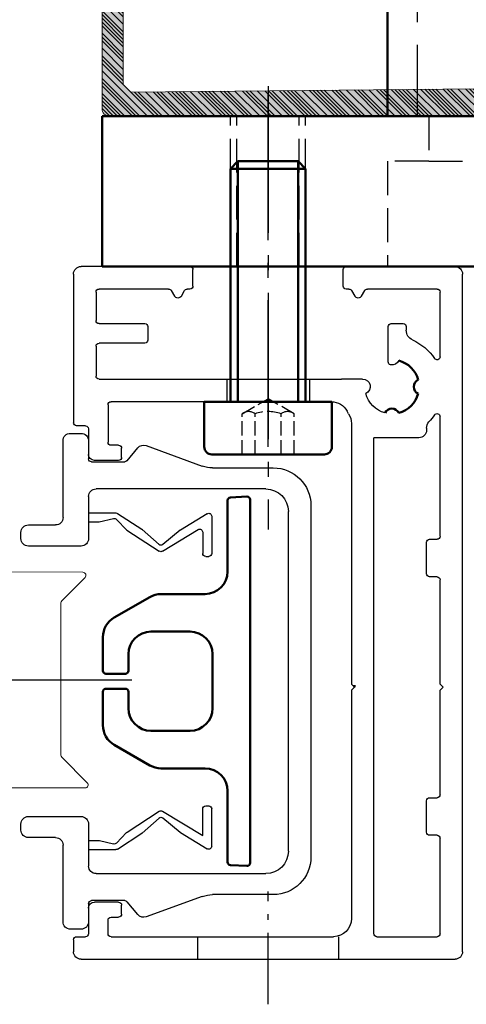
# Model space of a CAD drawing. Header units: inches. Extents: x -96941 to 10978768, y -673 to 1070890.
# Tile 128 of 173: x 59762 to 59792, y 3548 to 3614. Entities that reach past the tile are written whole.
import ezdxf

# ---------------------------------------------------------------- set-up
doc = ezdxf.new("R2010")
doc.units = ezdxf.units.IN
for name, pattern in [('AM_DIN_F_W050', [6.25, 4.75, -1.5]), ('AM_DIN_F_W050x2', [3.125, 2.25, -0.875]), ('AM_DIN_G_W050', [13.75, 9.75, -1.5, 1, -1.5]), ('AM_DIN_G_W050x2', [6.875, 4.75, -0.875, 0.375, -0.875]), ('CENTER', [7, 4, -1, 1, -1])]:
    doc.linetypes.add(name, pattern=pattern)
for name, color, linetype, lineweight in [('!_A_01_TENKÁ', 8, 'Continuous', 13), ('_MB_kreskowanie_profile_0.00', 7, 'Continuous', 0), ('_MB_kreskowanie_profile_0.00 @ 1', 7, 'Continuous', 0), ('_MB_kreskowanie_profile_0.00 @ 1.5', 7, 'Continuous', 0), ('_MB_kreskowanie_profile_0.00 @ 10', 7, 'Continuous', 0), ('_MB_kreskowanie_profile_0.00 @ 100', 7, 'Continuous', 0), ('_MB_kreskowanie_profile_0.00 @ 2', 7, 'Continuous', 0), ('_MB_kreskowanie_profile_0.00 @ 2.5', 7, 'Continuous', 0), ('_MB_kreskowanie_profile_0.00 @ 20', 7, 'Continuous', 0), ('_MB_kreskowanie_profile_0.00 @ 25', 7, 'Continuous', 0), ('_MB_kreskowanie_profile_0.00 @ 4', 7, 'Continuous', 0), ('_MB_kreskowanie_profile_0.00 @ 5', 7, 'Continuous', 0), ('_MB_kreskowanie_profile_0.00 @ 50', 7, 'Continuous', 0), ('_MB_kreskowanie_profile_0.00 @ 8', 7, 'Continuous', 0), ('_MB_profile_0.2', 7, 'Continuous', 20), ('_MB_solid', 7, 'Continuous', 0), ('AM_0', 7, 'Continuous', 50), ('AM_3', 6, 'AM_DIN_F_W050', 25), ('AM_7', 4, 'AM_DIN_G_W050', 25), ('AM_8', 1, 'Continuous', 25), ('Bauseitig_AM_0', 9, 'Continuous', 50), ('Bauseitig_AM_3', 9, 'AM_DIN_F_W050', 25), ('Bauseitig_AM_7', 9, 'AM_DIN_G_W050', 25)]:
    doc.layers.add(name, color=color, linetype=linetype, lineweight=lineweight)
pattern_1 = [(45, (0, 0), (-2.5, 2.5), [])]
pattern_2 = [(45, (0, 0), (-5, 5), [])]
pattern_3 = [(45, (0, 0), (-6.25, 6.25), [])]
pattern_4 = [(45, (0, 0), (-12.5, 12.5), [])]
pattern_5 = [(45, (0, 0), (-25, 25), [])]
pattern_6 = [(45, (0, 0), (-0.375, 0.375), [])]
pattern_7 = [(45, (0, 0), (-0.5, 0.5), [])]
pattern_8 = [(45, (0, 0), (-0.625, 0.625), [])]
pattern_9 = [(45, (0, 0), (-1, 1), [])]
pattern_10 = [(45, (0, 0), (-1.25, 1.25), [])]
pattern_11 = [(45, (0, 0), (-2, 2), [])]

# ---------------------------------------------------------------- blocks, each defined once
blk = doc.blocks.new('*U2885')
at = {"layer": '_MB_kreskowanie_profile_0.00 @ 1'}
h = blk.add_hatch(dxfattribs=at)
h.set_pattern_fill('JIS_WOOD', color=256, scale=0.5)
edge = h.paths.add_edge_path()
edge.add_line((-23.091, -15.642), (-23.596, -15.142))
edge.add_line((-23.596, -15.142), (-23.596, -2.584))
edge.add_line((-23.596, -2.584), (-22.476, -2.178))
edge.add_line((-22.476, -2.178), (-22.425, -2.073))
edge.add_line((-22.425, -2.073), (-23.912, 2.524))
edge.add_line((-23.912, 2.524), (-24.521, 2.75))
edge.add_line((-24.521, 2.75), (-25, 2.75))
edge.add_line((-25, 2.75), (-25, -16.75))
edge.add_arc((-24.5, -16.75), 0.5, 180, 270)
edge.add_line((-24.5, -17.25), (24.5, -17.25))
edge.add_arc((24.5, -16.75), 0.5, 270, 360)
edge.add_line((25, -16.75), (25, 2.75))
edge.add_line((25, 2.75), (24.521, 2.75))
edge.add_line((24.521, 2.75), (23.912, 2.524))
edge.add_line((23.912, 2.524), (22.425, -2.073))
edge.add_line((22.425, -2.073), (22.476, -2.178))
edge.add_line((22.476, -2.178), (23.596, -2.584))
edge.add_line((23.596, -2.584), (23.596, -15.142))
edge.add_line((23.596, -15.142), (23.091, -15.642))
edge.add_line((23.091, -15.642), (0, -15.426))
edge.add_line((0, -15.426), (-23.091, -15.642))
at = {"layer": '_MB_kreskowanie_profile_0.00 @ 1.5'}
h = blk.add_hatch(dxfattribs=at)
h.set_pattern_fill('JIS_WOOD', color=256, scale=0.5)
h.set_pattern_definition(pattern_6)
edge = h.paths.add_edge_path()
edge.add_line((-23.091, -15.642), (-23.596, -15.142))
edge.add_line((-23.596, -15.142), (-23.596, -2.584))
edge.add_line((-23.596, -2.584), (-22.476, -2.178))
edge.add_line((-22.476, -2.178), (-22.425, -2.073))
edge.add_line((-22.425, -2.073), (-23.912, 2.524))
edge.add_line((-23.912, 2.524), (-24.521, 2.75))
edge.add_line((-24.521, 2.75), (-25, 2.75))
edge.add_line((-25, 2.75), (-25, -16.75))
edge.add_arc((-24.5, -16.75), 0.5, 180, 270)
edge.add_line((-24.5, -17.25), (24.5, -17.25))
edge.add_arc((24.5, -16.75), 0.5, 270, 360)
edge.add_line((25, -16.75), (25, 2.75))
edge.add_line((25, 2.75), (24.521, 2.75))
edge.add_line((24.521, 2.75), (23.912, 2.524))
edge.add_line((23.912, 2.524), (22.425, -2.073))
edge.add_line((22.425, -2.073), (22.476, -2.178))
edge.add_line((22.476, -2.178), (23.596, -2.584))
edge.add_line((23.596, -2.584), (23.596, -15.142))
edge.add_line((23.596, -15.142), (23.091, -15.642))
edge.add_line((23.091, -15.642), (0, -15.426))
edge.add_line((0, -15.426), (-23.091, -15.642))
at = {"layer": '_MB_kreskowanie_profile_0.00 @ 10'}
h = blk.add_hatch(dxfattribs=at)
h.set_pattern_fill('JIS_WOOD', color=256, scale=0.5)
h.set_pattern_definition(pattern_1)
edge = h.paths.add_edge_path()
edge.add_line((-23.091, -15.642), (-23.596, -15.142))
edge.add_line((-23.596, -15.142), (-23.596, -2.584))
edge.add_line((-23.596, -2.584), (-22.476, -2.178))
edge.add_line((-22.476, -2.178), (-22.425, -2.073))
edge.add_line((-22.425, -2.073), (-23.912, 2.524))
edge.add_line((-23.912, 2.524), (-24.521, 2.75))
edge.add_line((-24.521, 2.75), (-25, 2.75))
edge.add_line((-25, 2.75), (-25, -16.75))
edge.add_arc((-24.5, -16.75), 0.5, 180, 270)
edge.add_line((-24.5, -17.25), (24.5, -17.25))
edge.add_arc((24.5, -16.75), 0.5, 270, 360)
edge.add_line((25, -16.75), (25, 2.75))
edge.add_line((25, 2.75), (24.521, 2.75))
edge.add_line((24.521, 2.75), (23.912, 2.524))
edge.add_line((23.912, 2.524), (22.425, -2.073))
edge.add_line((22.425, -2.073), (22.476, -2.178))
edge.add_line((22.476, -2.178), (23.596, -2.584))
edge.add_line((23.596, -2.584), (23.596, -15.142))
edge.add_line((23.596, -15.142), (23.091, -15.642))
edge.add_line((23.091, -15.642), (0, -15.426))
edge.add_line((0, -15.426), (-23.091, -15.642))
at = {"layer": '_MB_kreskowanie_profile_0.00 @ 100'}
h = blk.add_hatch(dxfattribs=at)
h.set_pattern_fill('JIS_WOOD', color=256, scale=0.5)
h.set_pattern_definition(pattern_5)
edge = h.paths.add_edge_path()
edge.add_line((-23.091, -15.642), (-23.596, -15.142))
edge.add_line((-23.596, -15.142), (-23.596, -2.584))
edge.add_line((-23.596, -2.584), (-22.476, -2.178))
edge.add_line((-22.476, -2.178), (-22.425, -2.073))
edge.add_line((-22.425, -2.073), (-23.912, 2.524))
edge.add_line((-23.912, 2.524), (-24.521, 2.75))
edge.add_line((-24.521, 2.75), (-25, 2.75))
edge.add_line((-25, 2.75), (-25, -16.75))
edge.add_arc((-24.5, -16.75), 0.5, 180, 270)
edge.add_line((-24.5, -17.25), (24.5, -17.25))
edge.add_arc((24.5, -16.75), 0.5, 270, 360)
edge.add_line((25, -16.75), (25, 2.75))
edge.add_line((25, 2.75), (24.521, 2.75))
edge.add_line((24.521, 2.75), (23.912, 2.524))
edge.add_line((23.912, 2.524), (22.425, -2.073))
edge.add_line((22.425, -2.073), (22.476, -2.178))
edge.add_line((22.476, -2.178), (23.596, -2.584))
edge.add_line((23.596, -2.584), (23.596, -15.142))
edge.add_line((23.596, -15.142), (23.091, -15.642))
edge.add_line((23.091, -15.642), (0, -15.426))
edge.add_line((0, -15.426), (-23.091, -15.642))
at = {"layer": '_MB_kreskowanie_profile_0.00 @ 2'}
h = blk.add_hatch(dxfattribs=at)
h.set_pattern_fill('JIS_WOOD', color=256, scale=0.5)
h.set_pattern_definition(pattern_7)
edge = h.paths.add_edge_path()
edge.add_line((-23.091, -15.642), (-23.596, -15.142))
edge.add_line((-23.596, -15.142), (-23.596, -2.584))
edge.add_line((-23.596, -2.584), (-22.476, -2.178))
edge.add_line((-22.476, -2.178), (-22.425, -2.073))
edge.add_line((-22.425, -2.073), (-23.912, 2.524))
edge.add_line((-23.912, 2.524), (-24.521, 2.75))
edge.add_line((-24.521, 2.75), (-25, 2.75))
edge.add_line((-25, 2.75), (-25, -16.75))
edge.add_arc((-24.5, -16.75), 0.5, 180, 270)
edge.add_line((-24.5, -17.25), (24.5, -17.25))
edge.add_arc((24.5, -16.75), 0.5, 270, 360)
edge.add_line((25, -16.75), (25, 2.75))
edge.add_line((25, 2.75), (24.521, 2.75))
edge.add_line((24.521, 2.75), (23.912, 2.524))
edge.add_line((23.912, 2.524), (22.425, -2.073))
edge.add_line((22.425, -2.073), (22.476, -2.178))
edge.add_line((22.476, -2.178), (23.596, -2.584))
edge.add_line((23.596, -2.584), (23.596, -15.142))
edge.add_line((23.596, -15.142), (23.091, -15.642))
edge.add_line((23.091, -15.642), (0, -15.426))
edge.add_line((0, -15.426), (-23.091, -15.642))
at = {"layer": '_MB_kreskowanie_profile_0.00 @ 2.5'}
h = blk.add_hatch(dxfattribs=at)
h.set_pattern_fill('JIS_WOOD', color=256, scale=0.5)
h.set_pattern_definition(pattern_8)
edge = h.paths.add_edge_path()
edge.add_line((-23.091, -15.642), (-23.596, -15.142))
edge.add_line((-23.596, -15.142), (-23.596, -2.584))
edge.add_line((-23.596, -2.584), (-22.476, -2.178))
edge.add_line((-22.476, -2.178), (-22.425, -2.073))
edge.add_line((-22.425, -2.073), (-23.912, 2.524))
edge.add_line((-23.912, 2.524), (-24.521, 2.75))
edge.add_line((-24.521, 2.75), (-25, 2.75))
edge.add_line((-25, 2.75), (-25, -16.75))
edge.add_arc((-24.5, -16.75), 0.5, 180, 270)
edge.add_line((-24.5, -17.25), (24.5, -17.25))
edge.add_arc((24.5, -16.75), 0.5, 270, 360)
edge.add_line((25, -16.75), (25, 2.75))
edge.add_line((25, 2.75), (24.521, 2.75))
edge.add_line((24.521, 2.75), (23.912, 2.524))
edge.add_line((23.912, 2.524), (22.425, -2.073))
edge.add_line((22.425, -2.073), (22.476, -2.178))
edge.add_line((22.476, -2.178), (23.596, -2.584))
edge.add_line((23.596, -2.584), (23.596, -15.142))
edge.add_line((23.596, -15.142), (23.091, -15.642))
edge.add_line((23.091, -15.642), (0, -15.426))
edge.add_line((0, -15.426), (-23.091, -15.642))
at = {"layer": '_MB_kreskowanie_profile_0.00 @ 20'}
h = blk.add_hatch(dxfattribs=at)
h.set_pattern_fill('JIS_WOOD', color=256, scale=0.5)
h.set_pattern_definition(pattern_2)
edge = h.paths.add_edge_path()
edge.add_line((-23.091, -15.642), (-23.596, -15.142))
edge.add_line((-23.596, -15.142), (-23.596, -2.584))
edge.add_line((-23.596, -2.584), (-22.476, -2.178))
edge.add_line((-22.476, -2.178), (-22.425, -2.073))
edge.add_line((-22.425, -2.073), (-23.912, 2.524))
edge.add_line((-23.912, 2.524), (-24.521, 2.75))
edge.add_line((-24.521, 2.75), (-25, 2.75))
edge.add_line((-25, 2.75), (-25, -16.75))
edge.add_arc((-24.5, -16.75), 0.5, 180, 270)
edge.add_line((-24.5, -17.25), (24.5, -17.25))
edge.add_arc((24.5, -16.75), 0.5, 270, 360)
edge.add_line((25, -16.75), (25, 2.75))
edge.add_line((25, 2.75), (24.521, 2.75))
edge.add_line((24.521, 2.75), (23.912, 2.524))
edge.add_line((23.912, 2.524), (22.425, -2.073))
edge.add_line((22.425, -2.073), (22.476, -2.178))
edge.add_line((22.476, -2.178), (23.596, -2.584))
edge.add_line((23.596, -2.584), (23.596, -15.142))
edge.add_line((23.596, -15.142), (23.091, -15.642))
edge.add_line((23.091, -15.642), (0, -15.426))
edge.add_line((0, -15.426), (-23.091, -15.642))
at = {"layer": '_MB_kreskowanie_profile_0.00 @ 25'}
h = blk.add_hatch(dxfattribs=at)
h.set_pattern_fill('JIS_WOOD', color=256, scale=0.5)
h.set_pattern_definition(pattern_3)
edge = h.paths.add_edge_path()
edge.add_line((-23.091, -15.642), (-23.596, -15.142))
edge.add_line((-23.596, -15.142), (-23.596, -2.584))
edge.add_line((-23.596, -2.584), (-22.476, -2.178))
edge.add_line((-22.476, -2.178), (-22.425, -2.073))
edge.add_line((-22.425, -2.073), (-23.912, 2.524))
edge.add_line((-23.912, 2.524), (-24.521, 2.75))
edge.add_line((-24.521, 2.75), (-25, 2.75))
edge.add_line((-25, 2.75), (-25, -16.75))
edge.add_arc((-24.5, -16.75), 0.5, 180, 270)
edge.add_line((-24.5, -17.25), (24.5, -17.25))
edge.add_arc((24.5, -16.75), 0.5, 270, 360)
edge.add_line((25, -16.75), (25, 2.75))
edge.add_line((25, 2.75), (24.521, 2.75))
edge.add_line((24.521, 2.75), (23.912, 2.524))
edge.add_line((23.912, 2.524), (22.425, -2.073))
edge.add_line((22.425, -2.073), (22.476, -2.178))
edge.add_line((22.476, -2.178), (23.596, -2.584))
edge.add_line((23.596, -2.584), (23.596, -15.142))
edge.add_line((23.596, -15.142), (23.091, -15.642))
edge.add_line((23.091, -15.642), (0, -15.426))
edge.add_line((0, -15.426), (-23.091, -15.642))
at = {"layer": '_MB_kreskowanie_profile_0.00 @ 4'}
h = blk.add_hatch(dxfattribs=at)
h.set_pattern_fill('JIS_WOOD', color=256, scale=0.5)
h.set_pattern_definition(pattern_9)
edge = h.paths.add_edge_path()
edge.add_line((-23.091, -15.642), (-23.596, -15.142))
edge.add_line((-23.596, -15.142), (-23.596, -2.584))
edge.add_line((-23.596, -2.584), (-22.476, -2.178))
edge.add_line((-22.476, -2.178), (-22.425, -2.073))
edge.add_line((-22.425, -2.073), (-23.912, 2.524))
edge.add_line((-23.912, 2.524), (-24.521, 2.75))
edge.add_line((-24.521, 2.75), (-25, 2.75))
edge.add_line((-25, 2.75), (-25, -16.75))
edge.add_arc((-24.5, -16.75), 0.5, 180, 270)
edge.add_line((-24.5, -17.25), (24.5, -17.25))
edge.add_arc((24.5, -16.75), 0.5, 270, 360)
edge.add_line((25, -16.75), (25, 2.75))
edge.add_line((25, 2.75), (24.521, 2.75))
edge.add_line((24.521, 2.75), (23.912, 2.524))
edge.add_line((23.912, 2.524), (22.425, -2.073))
edge.add_line((22.425, -2.073), (22.476, -2.178))
edge.add_line((22.476, -2.178), (23.596, -2.584))
edge.add_line((23.596, -2.584), (23.596, -15.142))
edge.add_line((23.596, -15.142), (23.091, -15.642))
edge.add_line((23.091, -15.642), (0, -15.426))
edge.add_line((0, -15.426), (-23.091, -15.642))
at = {"layer": '_MB_kreskowanie_profile_0.00 @ 5'}
h = blk.add_hatch(dxfattribs=at)
h.set_pattern_fill('JIS_WOOD', color=256, scale=0.5)
h.set_pattern_definition(pattern_10)
edge = h.paths.add_edge_path()
edge.add_line((-23.091, -15.642), (-23.596, -15.142))
edge.add_line((-23.596, -15.142), (-23.596, -2.584))
edge.add_line((-23.596, -2.584), (-22.476, -2.178))
edge.add_line((-22.476, -2.178), (-22.425, -2.073))
edge.add_line((-22.425, -2.073), (-23.912, 2.524))
edge.add_line((-23.912, 2.524), (-24.521, 2.75))
edge.add_line((-24.521, 2.75), (-25, 2.75))
edge.add_line((-25, 2.75), (-25, -16.75))
edge.add_arc((-24.5, -16.75), 0.5, 180, 270)
edge.add_line((-24.5, -17.25), (24.5, -17.25))
edge.add_arc((24.5, -16.75), 0.5, 270, 360)
edge.add_line((25, -16.75), (25, 2.75))
edge.add_line((25, 2.75), (24.521, 2.75))
edge.add_line((24.521, 2.75), (23.912, 2.524))
edge.add_line((23.912, 2.524), (22.425, -2.073))
edge.add_line((22.425, -2.073), (22.476, -2.178))
edge.add_line((22.476, -2.178), (23.596, -2.584))
edge.add_line((23.596, -2.584), (23.596, -15.142))
edge.add_line((23.596, -15.142), (23.091, -15.642))
edge.add_line((23.091, -15.642), (0, -15.426))
edge.add_line((0, -15.426), (-23.091, -15.642))
at = {"layer": '_MB_kreskowanie_profile_0.00 @ 50'}
h = blk.add_hatch(dxfattribs=at)
h.set_pattern_fill('JIS_WOOD', color=256, scale=0.5)
h.set_pattern_definition(pattern_4)
edge = h.paths.add_edge_path()
edge.add_line((-23.091, -15.642), (-23.596, -15.142))
edge.add_line((-23.596, -15.142), (-23.596, -2.584))
edge.add_line((-23.596, -2.584), (-22.476, -2.178))
edge.add_line((-22.476, -2.178), (-22.425, -2.073))
edge.add_line((-22.425, -2.073), (-23.912, 2.524))
edge.add_line((-23.912, 2.524), (-24.521, 2.75))
edge.add_line((-24.521, 2.75), (-25, 2.75))
edge.add_line((-25, 2.75), (-25, -16.75))
edge.add_arc((-24.5, -16.75), 0.5, 180, 270)
edge.add_line((-24.5, -17.25), (24.5, -17.25))
edge.add_arc((24.5, -16.75), 0.5, 270, 360)
edge.add_line((25, -16.75), (25, 2.75))
edge.add_line((25, 2.75), (24.521, 2.75))
edge.add_line((24.521, 2.75), (23.912, 2.524))
edge.add_line((23.912, 2.524), (22.425, -2.073))
edge.add_line((22.425, -2.073), (22.476, -2.178))
edge.add_line((22.476, -2.178), (23.596, -2.584))
edge.add_line((23.596, -2.584), (23.596, -15.142))
edge.add_line((23.596, -15.142), (23.091, -15.642))
edge.add_line((23.091, -15.642), (0, -15.426))
edge.add_line((0, -15.426), (-23.091, -15.642))
at = {"layer": '_MB_kreskowanie_profile_0.00 @ 8'}
h = blk.add_hatch(dxfattribs=at)
h.set_pattern_fill('JIS_WOOD', color=256, scale=0.5)
h.set_pattern_definition(pattern_11)
edge = h.paths.add_edge_path()
edge.add_line((-23.091, -15.642), (-23.596, -15.142))
edge.add_line((-23.596, -15.142), (-23.596, -2.584))
edge.add_line((-23.596, -2.584), (-22.476, -2.178))
edge.add_line((-22.476, -2.178), (-22.425, -2.073))
edge.add_line((-22.425, -2.073), (-23.912, 2.524))
edge.add_line((-23.912, 2.524), (-24.521, 2.75))
edge.add_line((-24.521, 2.75), (-25, 2.75))
edge.add_line((-25, 2.75), (-25, -16.75))
edge.add_arc((-24.5, -16.75), 0.5, 180, 270)
edge.add_line((-24.5, -17.25), (24.5, -17.25))
edge.add_arc((24.5, -16.75), 0.5, 270, 360)
edge.add_line((25, -16.75), (25, 2.75))
edge.add_line((25, 2.75), (24.521, 2.75))
edge.add_line((24.521, 2.75), (23.912, 2.524))
edge.add_line((23.912, 2.524), (22.425, -2.073))
edge.add_line((22.425, -2.073), (22.476, -2.178))
edge.add_line((22.476, -2.178), (23.596, -2.584))
edge.add_line((23.596, -2.584), (23.596, -15.142))
edge.add_line((23.596, -15.142), (23.091, -15.642))
edge.add_line((23.091, -15.642), (0, -15.426))
edge.add_line((0, -15.426), (-23.091, -15.642))
blk = doc.blocks.new('*U2886')
at = {"layer": '_MB_kreskowanie_profile_0.00 @ 1'}
h = blk.add_hatch(dxfattribs=at)
h.set_pattern_fill('JIS_WOOD', color=256, scale=0.5)
h.paths.add_polyline_path([(-23.091, -15.642), (-23.596, -15.142), (-23.596, -2.584), (-22.476, -2.178), (-22.425, -2.073), (-23.708, 2.488), (-24.521, 2.75), (-25, 2.75), (-25, -16.75, 0.414214), (-24.5, -17.25), (24.5, -17.25, 0.414214), (25, -16.75), (25, 2.75), (24.521, 2.75), (23.708, 2.488), (22.425, -2.073), (22.476, -2.178), (23.596, -2.584), (23.596, -15.142), (23.091, -15.642), (0, -15.426)])
at = {"layer": '_MB_kreskowanie_profile_0.00 @ 1.5'}
h = blk.add_hatch(dxfattribs=at)
h.set_pattern_fill('JIS_WOOD', color=256, scale=0.5)
h.set_pattern_definition(pattern_6)
h.paths.add_polyline_path([(-23.091, -15.642), (-23.596, -15.142), (-23.596, -2.584), (-22.476, -2.178), (-22.425, -2.073), (-23.708, 2.488), (-24.521, 2.75), (-25, 2.75), (-25, -16.75, 0.414214), (-24.5, -17.25), (24.5, -17.25, 0.414214), (25, -16.75), (25, 2.75), (24.521, 2.75), (23.708, 2.488), (22.425, -2.073), (22.476, -2.178), (23.596, -2.584), (23.596, -15.142), (23.091, -15.642), (0, -15.426)])
at = {"layer": '_MB_kreskowanie_profile_0.00 @ 10'}
h = blk.add_hatch(dxfattribs=at)
h.set_pattern_fill('JIS_WOOD', color=256, scale=0.5)
h.set_pattern_definition(pattern_1)
h.paths.add_polyline_path([(-23.091, -15.642), (-23.596, -15.142), (-23.596, -2.584), (-22.476, -2.178), (-22.425, -2.073), (-23.708, 2.488), (-24.521, 2.75), (-25, 2.75), (-25, -16.75, 0.414214), (-24.5, -17.25), (24.5, -17.25, 0.414214), (25, -16.75), (25, 2.75), (24.521, 2.75), (23.708, 2.488), (22.425, -2.073), (22.476, -2.178), (23.596, -2.584), (23.596, -15.142), (23.091, -15.642), (0, -15.426)])
at = {"layer": '_MB_kreskowanie_profile_0.00 @ 100'}
h = blk.add_hatch(dxfattribs=at)
h.set_pattern_fill('JIS_WOOD', color=256, scale=0.5)
h.set_pattern_definition(pattern_5)
h.paths.add_polyline_path([(-23.091, -15.642), (-23.596, -15.142), (-23.596, -2.584), (-22.476, -2.178), (-22.425, -2.073), (-23.708, 2.488), (-24.521, 2.75), (-25, 2.75), (-25, -16.75, 0.414214), (-24.5, -17.25), (24.5, -17.25, 0.414214), (25, -16.75), (25, 2.75), (24.521, 2.75), (23.708, 2.488), (22.425, -2.073), (22.476, -2.178), (23.596, -2.584), (23.596, -15.142), (23.091, -15.642), (0, -15.426)])
at = {"layer": '_MB_kreskowanie_profile_0.00 @ 2'}
h = blk.add_hatch(dxfattribs=at)
h.set_pattern_fill('JIS_WOOD', color=256, scale=0.5)
h.set_pattern_definition(pattern_7)
h.paths.add_polyline_path([(-23.091, -15.642), (-23.596, -15.142), (-23.596, -2.584), (-22.476, -2.178), (-22.425, -2.073), (-23.708, 2.488), (-24.521, 2.75), (-25, 2.75), (-25, -16.75, 0.414214), (-24.5, -17.25), (24.5, -17.25, 0.414214), (25, -16.75), (25, 2.75), (24.521, 2.75), (23.708, 2.488), (22.425, -2.073), (22.476, -2.178), (23.596, -2.584), (23.596, -15.142), (23.091, -15.642), (0, -15.426)])
at = {"layer": '_MB_kreskowanie_profile_0.00 @ 2.5'}
h = blk.add_hatch(dxfattribs=at)
h.set_pattern_fill('JIS_WOOD', color=256, scale=0.5)
h.set_pattern_definition(pattern_8)
h.paths.add_polyline_path([(-23.091, -15.642), (-23.596, -15.142), (-23.596, -2.584), (-22.476, -2.178), (-22.425, -2.073), (-23.708, 2.488), (-24.521, 2.75), (-25, 2.75), (-25, -16.75, 0.414214), (-24.5, -17.25), (24.5, -17.25, 0.414214), (25, -16.75), (25, 2.75), (24.521, 2.75), (23.708, 2.488), (22.425, -2.073), (22.476, -2.178), (23.596, -2.584), (23.596, -15.142), (23.091, -15.642), (0, -15.426)])
at = {"layer": '_MB_kreskowanie_profile_0.00 @ 20'}
h = blk.add_hatch(dxfattribs=at)
h.set_pattern_fill('JIS_WOOD', color=256, scale=0.5)
h.set_pattern_definition(pattern_2)
h.paths.add_polyline_path([(-23.091, -15.642), (-23.596, -15.142), (-23.596, -2.584), (-22.476, -2.178), (-22.425, -2.073), (-23.708, 2.488), (-24.521, 2.75), (-25, 2.75), (-25, -16.75, 0.414214), (-24.5, -17.25), (24.5, -17.25, 0.414214), (25, -16.75), (25, 2.75), (24.521, 2.75), (23.708, 2.488), (22.425, -2.073), (22.476, -2.178), (23.596, -2.584), (23.596, -15.142), (23.091, -15.642), (0, -15.426)])
at = {"layer": '_MB_kreskowanie_profile_0.00 @ 25'}
h = blk.add_hatch(dxfattribs=at)
h.set_pattern_fill('JIS_WOOD', color=256, scale=0.5)
h.set_pattern_definition(pattern_3)
h.paths.add_polyline_path([(-23.091, -15.642), (-23.596, -15.142), (-23.596, -2.584), (-22.476, -2.178), (-22.425, -2.073), (-23.708, 2.488), (-24.521, 2.75), (-25, 2.75), (-25, -16.75, 0.414214), (-24.5, -17.25), (24.5, -17.25, 0.414214), (25, -16.75), (25, 2.75), (24.521, 2.75), (23.708, 2.488), (22.425, -2.073), (22.476, -2.178), (23.596, -2.584), (23.596, -15.142), (23.091, -15.642), (0, -15.426)])
at = {"layer": '_MB_kreskowanie_profile_0.00 @ 4'}
h = blk.add_hatch(dxfattribs=at)
h.set_pattern_fill('JIS_WOOD', color=256, scale=0.5)
h.set_pattern_definition(pattern_9)
h.paths.add_polyline_path([(-23.091, -15.642), (-23.596, -15.142), (-23.596, -2.584), (-22.476, -2.178), (-22.425, -2.073), (-23.708, 2.488), (-24.521, 2.75), (-25, 2.75), (-25, -16.75, 0.414214), (-24.5, -17.25), (24.5, -17.25, 0.414214), (25, -16.75), (25, 2.75), (24.521, 2.75), (23.708, 2.488), (22.425, -2.073), (22.476, -2.178), (23.596, -2.584), (23.596, -15.142), (23.091, -15.642), (0, -15.426)])
at = {"layer": '_MB_kreskowanie_profile_0.00 @ 5'}
h = blk.add_hatch(dxfattribs=at)
h.set_pattern_fill('JIS_WOOD', color=256, scale=0.5)
h.set_pattern_definition(pattern_10)
h.paths.add_polyline_path([(-23.091, -15.642), (-23.596, -15.142), (-23.596, -2.584), (-22.476, -2.178), (-22.425, -2.073), (-23.708, 2.488), (-24.521, 2.75), (-25, 2.75), (-25, -16.75, 0.414214), (-24.5, -17.25), (24.5, -17.25, 0.414214), (25, -16.75), (25, 2.75), (24.521, 2.75), (23.708, 2.488), (22.425, -2.073), (22.476, -2.178), (23.596, -2.584), (23.596, -15.142), (23.091, -15.642), (0, -15.426)])
at = {"layer": '_MB_kreskowanie_profile_0.00 @ 50'}
h = blk.add_hatch(dxfattribs=at)
h.set_pattern_fill('JIS_WOOD', color=256, scale=0.5)
h.set_pattern_definition(pattern_4)
h.paths.add_polyline_path([(-23.091, -15.642), (-23.596, -15.142), (-23.596, -2.584), (-22.476, -2.178), (-22.425, -2.073), (-23.708, 2.488), (-24.521, 2.75), (-25, 2.75), (-25, -16.75, 0.414214), (-24.5, -17.25), (24.5, -17.25, 0.414214), (25, -16.75), (25, 2.75), (24.521, 2.75), (23.708, 2.488), (22.425, -2.073), (22.476, -2.178), (23.596, -2.584), (23.596, -15.142), (23.091, -15.642), (0, -15.426)])
at = {"layer": '_MB_kreskowanie_profile_0.00 @ 8'}
h = blk.add_hatch(dxfattribs=at)
h.set_pattern_fill('JIS_WOOD', color=256, scale=0.5)
h.set_pattern_definition(pattern_11)
h.paths.add_polyline_path([(-23.091, -15.642), (-23.596, -15.142), (-23.596, -2.584), (-22.476, -2.178), (-22.425, -2.073), (-23.708, 2.488), (-24.521, 2.75), (-25, 2.75), (-25, -16.75, 0.414214), (-24.5, -17.25), (24.5, -17.25, 0.414214), (25, -16.75), (25, 2.75), (24.521, 2.75), (23.708, 2.488), (22.425, -2.073), (22.476, -2.178), (23.596, -2.584), (23.596, -15.142), (23.091, -15.642), (0, -15.426)])
blk = doc.blocks.new('-K417892X')
at = {"layer": '_MB_solid'}
h = blk.add_hatch(color=256, dxfattribs=at)
h.dxf.hatch_style = 1
h.paths.add_polyline_path([(-25, -16.75, 0.414214), (-24.5, -17.25), (24.5, -17.25, 0.414214), (25, -16.75), (25, 2.75), (24.521, 2.75), (23.708, 2.488), (22.425, -2.073), (22.476, -2.178), (23.596, -2.584), (23.596, -15.142), (23.091, -15.642), (0, -15.426), (-23.091, -15.642), (-23.596, -15.142), (-23.596, -2.584), (-22.476, -2.178), (-22.425, -2.073), (-23.708, 2.488), (-24.521, 2.75), (-25, 2.75)])
at = {"layer": '_MB_profile_0.2'}
blk.add_lwpolyline([(-23.708, 2.488), (-24.521, 2.75), (-25, 2.75), (-25, -16.75, 0.414214), (-24.5, -17.25), (24.5, -17.25, 0.414214), (25, -16.75), (25, 2.75), (24.521, 2.75), (23.708, 2.488), (22.425, -2.073), (22.476, -2.178), (23.596, -2.584), (23.596, -15.142), (23.091, -15.642), (0, -15.426), (-23.091, -15.642), (-23.596, -15.142), (-23.596, -2.584), (-22.476, -2.178), (-22.425, -2.073)], format="xyb", close=True, dxfattribs=at)
at = {"layer": '_MB_kreskowanie_profile_0.00', "lineweight": 30}
for name in ['*U2885', '*U2886']:
    blk.add_blockref(name, (0, 0), dxfattribs=at)
blk = doc.blocks.new('-K417890X+K417892X')
blk.add_blockref('-K417892X', (0, -2.75))
blk = doc.blocks.new('*U384')
blk.add_blockref('-K417890X+K417892X', (0, 0))
blk = doc.blocks.new('o')
at = {"color": 7, "linetype": 'Continuous'}
for p, q in [((350.75, -72.281), (375.65, -72.281)), ((350.25, -73.581), (350.25, -72.781)), ((376.15, -72.781), (376.15, -117.881)), ((350.45, -73.781), (351.05, -73.781)), ((351.25, -75.681), (351.25, -73.981)), ((352.55, -73.981), (352.55, -74.881)), ((352.75, -73.781), (367.55, -73.781)), ((370.25, -73.981), (370.25, -106.981)), ((370.45, -73.781), (374.45, -73.781)), ((374.65, -73.981), (374.65, -80.331)), ((352.75, -75.081), (353.25, -75.081)), ((353.45, -75.281), (353.45, -75.881)), ((368.75, -90.181), (368.75, -74.981)), ((353.25, -76.081), (351.65, -76.081)), ((374.45, -80.531), (373.95, -80.531)), ((373.75, -80.731), (373.75, -82.831)), ((373.95, -83.031), (374.45, -83.031)), ((374.65, -83.231), (374.65, -90.181)), ((368.75, -90.181), (368.95, -90.381)), ((368.95, -90.381), (368.75, -90.581)), ((374.65, -90.181), (374.85, -90.381)), ((374.85, -90.381), (374.65, -90.581)), ((368.75, -107.942), (368.75, -90.581)), ((374.65, -90.581), (374.65, -97.531)), ((373.75, -97.931), (373.75, -100.031)), ((374.45, -97.731), (373.95, -97.731)), ((373.95, -100.231), (374.45, -100.231)), ((374.65, -100.431), (374.65, -108.391)), ((353.25, -105.481), (351.65, -105.481)), ((351.25, -107.581), (351.25, -105.881)), ((353.45, -105.681), (353.45, -106.281)), ((352.55, -109.181), (352.55, -106.681)), ((353.25, -106.481), (352.75, -106.481)), ((373.25, -106.981), (370.25, -106.981)), ((350.25, -117.881), (350.25, -107.981)), ((351.05, -107.781), (350.45, -107.781)), ((373.75, -107.634), (373.75, -107.481)), ((363, -109.381), (352.75, -109.381)), ((363, -109.381), (363.2, -109.581)), ((363.2, -109.581), (363.4, -109.381)), ((367.41, -109.381), (363.4, -109.381)), ((351.75, -113.081), (351.75, -111.081)), ((351.95, -110.881), (368.087, -110.881)), ((369.498, -110.888), (368.087, -110.882)), ((371.2, -112.037), (371.2, -114.381)), ((374.65, -112.371), (374.65, -116.681)), ((355, -113.281), (351.95, -113.281)), ((355.2, -114.381), (355.2, -113.481)), ((351.95, -114.581), (355, -114.581)), ((371.4, -114.581), (372.2, -114.581)), ((372.4, -114.381), (372.4, -114.135)), ((351.75, -116.681), (351.75, -114.781)), ((356.758, -116.781), (356.97, -116.414)), ((357.43, -116.414), (357.642, -116.781)), ((368.758, -116.781), (368.97, -116.414)), ((369.43, -116.414), (369.642, -116.781)), ((356.584, -116.881), (351.95, -116.881)), ((358, -116.881), (357.815, -116.881)), ((358.2, -117.081), (358.2, -118.181)), ((368.2, -117.081), (368.2, -118.181)), ((368.584, -116.881), (368.4, -116.881)), ((374.45, -116.881), (369.815, -116.881)), ((358, -118.381), (350.75, -118.381)), ((375.65, -118.381), (368.4, -118.381))]:
    blk.add_line(p, q, dxfattribs=at)
for centre, radius, start, end in [((350.75, -72.781), 0.5, 90, 180), ((375.65, -72.781), 0.5, 0, 90), ((350.45, -73.581), 0.2, 180, 270), ((351.05, -73.981), 0.2, 0, 90), ((352.75, -73.981), 0.2, 90, 180), ((367.55, -74.981), 1.2, 0, 90), ((370.45, -73.981), 0.2, 90, 180), ((374.45, -73.981), 0.2, 0, 90), ((352.75, -74.881), 0.2, 180, 270), ((353.25, -75.281), 0.2, 0, 90), ((351.65, -75.681), 0.4, 180, 270), ((353.25, -75.881), 0.2, 270, 0), ((373.95, -80.731), 0.2, 90, 180), ((374.45, -80.331), 0.2, 270, 0), ((373.95, -82.831), 0.2, 180, 270), ((374.45, -83.231), 0.2, 0, 90), ((374.45, -97.531), 0.2, 270, 0), ((373.95, -97.931), 0.2, 90, 180), ((373.95, -100.031), 0.2, 180, 270), ((374.45, -100.431), 0.2, 0, 90), ((351.65, -105.881), 0.4, 90, 180), ((353.25, -105.681), 0.2, 0, 90), ((352.75, -106.681), 0.2, 90, 180), ((353.25, -106.281), 0.2, 270, 0), ((373.25, -107.481), 0.5, 0, 90), ((350.45, -107.981), 0.2, 90, 180), ((351.05, -107.581), 0.2, 270, 0), ((367.55, -107.942), 1.2, 327.976, 0), ((374.33, -107.634), 0.58, 180, 223.64599), ((371.45, -110.381), 3.4, 33.55731, 43.64599), ((367.41, -108.181), 1.2, 270, 331.42812), ((371.45, -110.381), 3.4, 147.976, 151.42812), ((371.45, -110.381), 1.8, 104.82598, 165.57303), ((374.45, -108.391), 0.2, 213.55731, 0), ((352.75, -109.181), 0.2, 180, 270), ((369.5, -110.388), 0.5, 269.78, 65.57519), ((351.95, -111.081), 0.2, 90, 180), ((371.4, -112.037), 0.2, 100.86354, 180), ((371.457, -112.333), 0.501, 24.94785, 100.86354), ((371.45, -110.381), 3.4, 293.73074, 326.44269), ((374.45, -112.371), 0.2, 0, 146.44269), ((351.95, -113.081), 0.2, 180, 270), ((355, -113.481), 0.2, 0, 90), ((373.1, -114.135), 0.7, 113.73074, 180), ((351.95, -114.781), 0.2, 90, 180), ((355, -114.381), 0.2, 270, 0), ((371.4, -114.381), 0.2, 180, 270), ((372.2, -114.381), 0.2, 270, 0), ((357.2, -116.547), 0.266, 30, 150), ((369.2, -116.547), 0.266, 30, 150), ((351.95, -116.681), 0.2, 180, 270), ((356.584, -116.681), 0.2, 270, 330), ((357.815, -116.681), 0.2, 210, 270), ((358, -117.081), 0.2, 0, 90), ((368.4, -117.081), 0.2, 90, 180), ((368.584, -116.681), 0.2, 270, 330), ((369.815, -116.681), 0.2, 210, 270), ((374.45, -116.681), 0.2, 270, 0), ((350.75, -117.881), 0.5, 180, 270), ((375.65, -117.881), 0.5, 270, 0), ((358, -118.181), 0.2, 270, 0), ((368.4, -118.181), 0.2, 180, 270)]:
    blk.add_arc(centre, radius, start, end, dxfattribs=at)
at = {"layer": 'AM_0', "color": 7, "linetype": 'CENTER'}
blk.add_line((368.95, -90.381), (368.95, -90.52), dxfattribs=at)
at = {"layer": 'AM_0', "color": 7, "linetype": 'Continuous'}
for centre, radius, start, end in [((371.443, -108.431), 0.5, 204.82383, 335.57519), ((371.45, -110.381), 1.8, 14.82598, 75.57303), ((373.4, -110.375), 0.5, 114.82383, 245.57519), ((371.45, -110.381), 1.8, 284.85131, 345.57303)]:
    blk.add_arc(centre, radius, start, end, dxfattribs=at)
blk = doc.blocks.new('clipprofil_zu')
at = {"color": 7, "linetype": 'Continuous'}
for p, q in [((67.71, 248.26), (66.91, 248.26)), ((106.51, 248.26), (105.71, 248.26)), ((65.91, 247.26), (65.91, 243.66)), ((68.71, 240.26), (68.71, 247.26)), ((104.71, 247.26), (104.71, 240.26)), ((107.51, 243.66), (107.51, 247.26)), ((64.91, 242.66), (54.71, 242.66)), ((118.71, 242.66), (108.51, 242.66)), ((53.71, 241.66), (53.71, 240.26)), ((119.71, 240.26), (119.71, 241.66)), ((54.71, 239.26), (57.11, 239.26)), ((57.51, 238.86), (57.51, 234.45)), ((62.11, 239.26), (67.71, 239.26)), ((64.31, 239.26), (64.31, 235.61)), ((65.51, 239.26), (65.51, 237.84)), ((105.71, 239.26), (111.31, 239.26)), ((107.91, 239.26), (107.91, 237.89)), ((109.11, 239.26), (109.11, 235.61)), ((115.91, 234.45), (115.91, 238.86)), ((116.31, 239.26), (118.71, 239.26)), ((61.11, 215.66), (61.11, 238.26)), ((65.51, 237.84), (65.05, 235.92)), ((107.92, 237.8), (108.36, 235.92)), ((112.31, 238.26), (112.31, 215.66)), ((64.37, 235.39), (66.47, 232.16)), ((65.17, 235.54), (66.59, 234.17)), ((108.24, 235.54), (106.85, 234.2)), ((109.04, 235.39), (106.94, 232.16)), ((57.36, 234.14), (55.64, 232.7)), ((66.59, 234.17), (69.4, 229.85)), ((106.79, 234.13), (104.01, 229.85)), ((117.77, 232.7), (116.05, 234.14)), ((68.5, 229.88), (66.51, 232.11)), ((104.91, 229.88), (106.91, 232.11)), ((55.34, 231.59), (58.06, 224.12)), ((115.35, 224.12), (118.07, 231.59)), ((69.4, 229.42), (66.53, 224.67)), ((66.59, 227.07), (68.5, 229.36)), ((104.01, 229.42), (107.24, 224.06)), ((106.82, 227.07), (104.91, 229.36)), ((66.55, 227.02), (64.4, 223.47)), ((106.86, 227.02), (109.01, 223.47)), ((64.75, 222.86), (69.7, 222.86)), ((66.87, 224.06), (69.7, 224.06)), ((70.1, 223.66), (70.1, 223.26)), ((103.31, 223.66), (103.31, 223.26)), ((107.24, 224.06), (103.71, 224.06)), ((108.66, 222.86), (103.71, 222.86)), ((58.31, 222.75), (58.31, 214.66)), ((115.11, 214.66), (115.11, 222.75)), ((109.31, 212.66), (64.11, 212.66)), ((63.31, 209.66), (110.11, 209.66))]:
    blk.add_line(p, q, dxfattribs=at)
for centre, radius, start, end in [((66.91, 247.26), 1, 90, 180), ((67.71, 247.26), 1, 0, 90), ((105.71, 247.26), 1, 90, 180), ((106.51, 247.26), 1, 0, 90), ((54.71, 241.66), 1, 90, 180), ((64.91, 243.66), 1, 270, 0), ((108.51, 243.66), 1, 180, 270), ((118.71, 241.66), 1, 0, 90), ((54.71, 240.26), 1, 180, 270), ((67.71, 240.26), 1, 270, 0), ((105.71, 240.26), 1, 180, 270), ((118.71, 240.26), 1, 270, 0), ((57.11, 238.86), 0.4, 0, 90), ((62.11, 238.26), 1, 90, 180), ((111.31, 238.26), 1, 0, 90), ((116.31, 238.86), 0.4, 90, 180), ((108.31, 237.89), 0.4, 180, 193.2), ((65.44, 235.82), 0.4, 166.8, 226.2), ((107.97, 235.82), 0.4, 313.8, 13.2), ((64.71, 235.61), 0.4, 180, 213), ((108.71, 235.61), 0.4, 327, 0), ((57.11, 234.45), 0.4, 310, 0), ((107.13, 233.91), 0.4, 133.8, 147), ((116.31, 234.45), 0.4, 180, 230), ((56.28, 231.93), 1, 130, 200), ((66.8, 232.37), 0.4, 213, 221.8143), ((106.61, 232.37), 0.4, 318.1857, 327), ((117.13, 231.93), 1, 340, 50), ((68.2, 229.62), 0.4, 320.0311, 41.8143), ((69.06, 229.63), 0.4, 328.8453, 33), ((104.35, 229.63), 0.4, 147, 211.1547), ((105.21, 229.62), 0.4, 138.1857, 219.9689), ((66.89, 226.81), 0.4, 140.0311, 148.8453), ((106.52, 226.81), 0.4, 31.1547, 39.9689), ((54.31, 222.75), 4, 0, 20), ((66.87, 224.46), 0.4, 148.8453, 270), ((119.11, 222.75), 4, 160, 180), ((64.75, 223.26), 0.4, 148.8453, 270), ((69.7, 223.66), 0.4, 0, 90), ((69.7, 223.26), 0.4, 270, 0), ((103.71, 223.66), 0.4, 90, 180), ((103.71, 223.26), 0.4, 180, 270), ((108.66, 223.26), 0.4, 270, 31.1547), ((64.11, 215.66), 3, 180, 270), ((109.31, 215.66), 3, 270, 0), ((63.31, 214.66), 5, 180, 270), ((110.11, 214.66), 5, 270, 0)]:
    blk.add_arc(centre, radius, start, end, dxfattribs=at)
blk = doc.blocks.new('Inlay_Screen_2')
at = {"color": 7, "linetype": 'Continuous'}
for p, q in [((8366.763, 6300.967), (8366.763, 6296.235)), ((8366.953, 6301.167), (8368.053, 6301.224)), ((8368.263, 6276.846), (8368.263, 6301.025)), ((8361.579, 6294.534), (8359.213, 6293.168)), ((8365.263, 6294.735), (8362.329, 6294.735)), ((8358.463, 6291.869), (8358.463, 6289.635)), ((8361.663, 6292.235), (8364.263, 6292.235)), ((8360.163, 6289.635), (8360.163, 6290.735)), ((8365.763, 6290.735), (8365.763, 6287.135)), ((8358.663, 6289.435), (8359.963, 6289.435)), ((8358.463, 6288.235), (8358.463, 6286.001)), ((8359.963, 6288.435), (8358.663, 6288.435)), ((8360.163, 6287.135), (8360.163, 6288.235)), ((8364.263, 6285.635), (8361.663, 6285.635)), ((8359.213, 6284.702), (8361.579, 6283.336)), ((8362.329, 6283.135), (8365.263, 6283.135)), ((8366.763, 6281.635), (8366.763, 6276.904)), ((8368.053, 6276.646), (8366.953, 6276.704))]:
    blk.add_line(p, q, dxfattribs=at)
for centre, radius, start, end in [((8366.963, 6300.967), 0.2, 93, 180), ((8368.063, 6301.025), 0.2, 0, 93), ((8365.263, 6296.235), 1.5, 270, 0), ((8362.329, 6293.235), 1.5, 90, 120), ((8359.963, 6291.869), 1.5, 120, 180), ((8361.663, 6290.735), 1.5, 90, 180), ((8364.263, 6290.735), 1.5, 0, 90), ((8358.663, 6289.635), 0.2, 180, 270), ((8359.963, 6289.635), 0.2, 270, 0), ((8358.663, 6288.235), 0.2, 90, 180), ((8359.963, 6288.235), 0.2, 0, 90), ((8361.663, 6287.135), 1.5, 180, 270), ((8364.263, 6287.135), 1.5, 270, 0), ((8359.963, 6286.001), 1.5, 180, 240), ((8362.329, 6284.635), 1.5, 240, 270), ((8365.263, 6281.635), 1.5, 0, 90), ((8366.963, 6276.904), 0.2, 180, 267), ((8368.063, 6276.846), 0.2, 267, 0)]:
    blk.add_arc(centre, radius, start, end, dxfattribs=at)
blk = doc.blocks.new('Distanzrohr-')
at = {"layer": 'Bauseitig_AM_0'}
for p, q in [((560.606, 1652.594), (560.606, 1715.594)), ((560.606, 1715.594), (572.606, 1715.594))]:
    blk.add_line(p, q, dxfattribs=at)
at = {"layer": 'Bauseitig_AM_3'}
blk.add_line((562.606, 1715.594), (562.606, 1652.594), dxfattribs=at)
blk = doc.blocks.new('Adapterpl Typ 2')
at = {"layer": 'AM_0'}
for p, q in [((-25, 0), (25, 0)), ((25, 0), (25, -10)), ((25, -10), (-25, -10))]:
    blk.add_line(p, q, dxfattribs=at)
at = {"layer": 'AM_3', "linetype": 'AM_DIN_F_W050x2'}
for p, q in [((6, -7), (6, 0)), ((11.45, 0), (11.45, -10)), ((11.883, 0), (11.883, -10)), ((16.017, 0), (16.017, -10)), ((16.45, 0), (16.45, -10)), ((3.25, -7), (-3.25, -7)), ((3.25, -10), (3.25, -7)), ((3.25, -7), (6, -7))]:
    blk.add_line(p, q, dxfattribs=at)
blk = doc.blocks.new('DIN 7984 A2 5x16 IS3 Zyl')
at = {"layer": 'Bauseitig_AM_0'}
for p, q in [((-3, 4.25), (0, 4.25)), ((0, 4.25), (0, 2.5)), ((-3.5, 3.75), (-3.5, -3.75)), ((0, 2.5), (1.909, 2.5)), ((0, 2.5), (0, -2.5)), ((16, 2.009), (0, 2.009)), ((1.909, 2.5), (2.4, 2.5)), ((2.4, 2.5), (15.509, 2.5)), ((15.509, 2.5), (16, 2.009)), ((15.509, -2.5), (15.509, 2.5)), ((16, -2.009), (16, 2.009)), ((16, -2.009), (0, -2.009)), ((0, -2.5), (0, -4.25)), ((0, -2.5), (1.909, -2.5)), ((1.909, -2.5), (2.4, -2.5)), ((2.4, -2.5), (15.509, -2.5)), ((15.509, -2.5), (16, -2.009)), ((-3, -4.25), (0, -4.25))]:
    blk.add_line(p, q, dxfattribs=at)
for centre, start, end in [((-3, 3.75), 90, 180), ((-3, -3.75), 180, 270)]:
    blk.add_arc(centre, 0.5, start, end, dxfattribs=at)
at = {"layer": 'Bauseitig_AM_3', "ltscale": 0.2}
for p, q in [((-3.5, 1.733), (-0.8, 1.733)), ((-0.8, 1.733), (0.2, 0)), ((-3.5, 0.866), (-0.8, 0.866)), ((-0.8, -1.733), (0.2, 0)), ((-3.5, -0.866), (-0.8, -0.866)), ((-3.5, -1.733), (-0.8, -1.733))]:
    blk.add_line(p, q, dxfattribs=at)
for centre, radius, start, end in [((-1.357, 1.299), 0.705, 322.12112, 37.87888), ((-3.25, 0), 2.599, 340.52878, 19.47122), ((-1.357, -1.299), 0.705, 322.12112, 37.87888)]:
    blk.add_arc(centre, radius, start, end, dxfattribs=at)
at = {"layer": 'Bauseitig_AM_7'}
blk.add_line((21, 0), (-8.5, 0), dxfattribs=at)

msp = doc.modelspace()

# ---------------------------------------------------------------- linework, layer by layer
at = {"layer": '!_A_01_TENKÁ', "color": 14, "true_color": 0xa30000}
for p, q in [((59767.735, 3597.244), (59817.735, 3597.244)), ((59817.735, 3597.244), (59767.735, 3597.244)), ((59783.485, 3597.244), (59791.235, 3597.244)), ((59783.485, 3597.244), (59791.235, 3597.244)), ((59766.461, 3576.896), (59756.993, 3576.946)), ((59766.602, 3576.555), (59765.051, 3575.004)), ((59764.993, 3574.863), (59764.992, 3564.728)), ((59766.751, 3562.887), (59765.051, 3564.588)), ((59756.993, 3562.546), (59766.61, 3562.546))]:
    msp.add_line(p, q, dxfattribs=at)
for centre, start, end in [((59766.46, 3576.696), 315, 89.7), ((59765.193, 3574.863), 135, 180), ((59765.192, 3564.729), 180.3, 225), ((59766.61, 3562.746), 270, 45)]:
    msp.add_arc(centre, 0.2, start, end, dxfattribs=at)
at = {"layer": 'AM_3', "color": 14, "true_color": 0xa30000}
for p, q in [((59776.035, 3589.744), (59776.035, 3588.244)), ((59781.535, 3589.744), (59781.535, 3588.244)), ((59774.085, 3552.639), (59774.085, 3551.139)), ((59783.485, 3552.639), (59783.485, 3551.139))]:
    msp.add_line(p, q, dxfattribs=at)
at = {"layer": 'AM_7', "color": 14, "true_color": 0xa30000}
for p, q in [((59778.785, 3585.244), (59778.785, 3610.244)), ((59677.471, 3569.746), (59770.693, 3569.746))]:
    msp.add_line(p, q, dxfattribs=at)
at = {"layer": 'AM_7', "color": 14, "linetype": 'AM_DIN_G_W050x2', "true_color": 0xa30000}
msp.add_line((59778.785, 3548.144), (59778.785, 3555.644), dxfattribs=at)

# ---------------------------------------------------------------- block references
at = {"color": 14, "true_color": 0xa30000, "xscale": -1}
msp.add_blockref('*U384', (59792.735, 3627.244), dxfattribs=at)
at = {"color": 14, "true_color": 0xa30000, "xscale": -0.5, "yscale": 0.5, "zscale": 0.5, "rotation": 90}
msp.add_blockref('clipprofil_zu', (59886.467, 3612.997), dxfattribs=at)
at = {"layer": 'AM_0', "color": 14, "true_color": 0xa30000, "xscale": -1, "rotation": 180}
for name, p in [('Distanzrohr-', (59226.129, 5322.839)), ('Inlay_Screen_2', (51409.329, 9858.58))]:
    msp.add_blockref(name, p, dxfattribs=at)
at = {"layer": 'AM_0', "color": 14, "true_color": 0xa30000}
for name, p, rotation in [('DIN 7984 A2 5x16 IS3 Zyl', (59778.785, 3588.244), 89.99999999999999), ('Adapterpl Typ 2', (59792.735, 3597.244), 180)]:
    msp.add_blockref(name, p, dxfattribs=dict(at, rotation=rotation))
at = {"layer": 'AM_8', "color": 14, "true_color": 0xa30000, "xscale": -1, "rotation": 180}
msp.add_blockref('o', (59415.585, 3478.863), dxfattribs=at)

doc.saveas('drawing.dxf')
